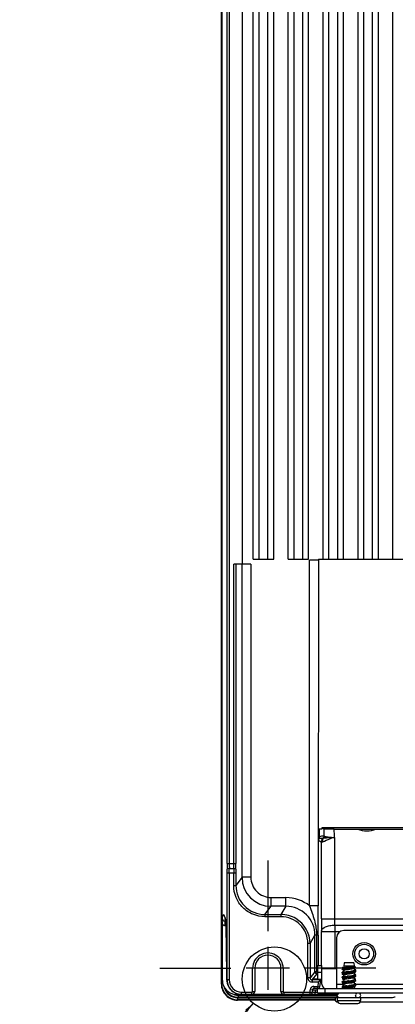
# Model space of a CAD drawing. Header units: inches. Extents: x 0 to 117, y 0 to 83.
# Tile 60 of 70: x 74.51 to 79.6, y 27.44 to 40.78. Entities that reach past the tile are written whole.
import ezdxf

# ---------------------------------------------------------------- set-up
doc = ezdxf.new("R2010")
doc.units = ezdxf.units.IN
doc.header["$LTSCALE"] = 6.431102
doc.header["$MEASUREMENT"] = 0
doc.linetypes.add('CENTER', pattern=[0.6, 0.375, -0.075, 0.075, -0.075])
doc.layers.get('0').update_dxf_attribs({"linetype": 'CONTINUOUS'})
doc.layers.add('DEFAULT_1', color=7, linetype='CENTER')
doc.styles.get("Standard").update_dxf_attribs({"font": 'txt', "width": 0.8})
doc.dimstyles.get("Standard").update_dxf_attribs({"dimtxt": 0.78125, "dimasz": 0.14, "dimexe": 0.18, "dimexo": 0.0625, "dimgap": 0.09, "dimtad": 1, "dimdec": 3, "dimzin": 4, "dimdsep": 46, "dimtxsty": 'STANDARD', "dimblk": '_FILLED', "dimblk1": '_FILLED', "dimblk2": '_FILLED', "dimcen": 0.09, "dimadec": 0, "dimazin": 0, "dimtp": 0.001, "dimtm": 0.001, "dimtfac": 1, "dimtdec": 3, "dimtofl": 0, "dimtmove": 0, "dimatfit": 3, "dimldrblk": '_FILLED', "dimfxl": 1, "dimtolj": 1, "dimtzin": 4, "dimarcsym": 0})

# ---------------------------------------------------------------- blocks, each defined once
blk = doc.blocks.new('_FILLED')
at = {"color": 0, "linetype": 'BYBLOCK'}
blk.add_solid([(0, 0), (-1, 0.143), (-1, -0.143)], dxfattribs=at)

msp = doc.modelspace()

# ---------------------------------------------------------------- linework, layer by layer
at = {"color": 7, "linetype": 'CONTINUOUS'}
for p, q in [((77.242, 35.085), (77.242, 52.905)), ((77.247, 35.397), (77.247, 52.699)), ((77.252, 28.567), (77.252, 51.481)), ((77.32, 29.35), (77.32, 51.083)), ((77.349, 51.083), (77.349, 29.35)), ((78.423, 33.472), (78.423, 49.223)), ((77.528, 33.404), (77.528, 49.184)), ((77.675, 33.472), (77.675, 49.173)), ((77.754, 33.472), (77.754, 49.088)), ((77.872, 33.472), (77.872, 49.088)), ((77.951, 33.472), (77.951, 49.173)), ((78.148, 33.472), (78.148, 49.173)), ((78.226, 33.472), (78.226, 49.088)), ((78.344, 33.472), (78.344, 49.088)), ((78.62, 33.472), (78.62, 49.173)), ((78.699, 33.472), (78.699, 49.088)), ((78.817, 33.472), (78.817, 49.088)), ((78.896, 33.472), (78.896, 49.173)), ((79.093, 33.472), (79.093, 49.173)), ((79.171, 33.472), (79.171, 49.088)), ((79.289, 33.472), (79.289, 49.088)), ((79.368, 33.472), (79.368, 49.173)), ((79.565, 33.472), (79.565, 49.173)), ((77.247, 35.369), (77.242, 35.085)), ((77.247, 35.397), (77.252, 35.397)), ((77.247, 35.397), (77.247, 35.369)), ((77.247, 35.259), (77.252, 35.258)), ((77.247, 27.723), (77.247, 35.259)), ((77.247, 35.257), (77.247, 35.252)), ((77.242, 35.083), (77.242, 35.085)), ((77.242, 34.975), (77.244, 35.085)), ((77.242, 34.977), (77.242, 34.977)), ((77.242, 27.718), (77.242, 34.975)), ((77.64, 33.404), (77.41, 33.404)), ((77.41, 29.35), (77.41, 33.404)), ((77.439, 33.405), (77.439, 29.35)), ((77.522, 29.166), (77.522, 33.404)), ((77.64, 33.404), (77.64, 29.166)), ((77.675, 33.472), (77.951, 33.472)), ((78.148, 33.472), (78.423, 33.472)), ((78.555, 33.462), (78.436, 33.462)), ((78.436, 28.778), (78.436, 33.462)), ((78.555, 33.472), (78.554, 28.778)), ((78.555, 33.472), (83.62, 33.472)), ((78.554, 29.815), (78.554, 29.704)), ((78.603, 29.815), (78.555, 29.815)), ((78.566, 29.815), (78.566, 29.713)), ((78.567, 29.815), (78.567, 29.714)), ((83.53, 29.836), (78.603, 29.836)), ((78.633, 29.818), (78.603, 29.836)), ((78.603, 29.836), (78.603, 29.815)), ((78.633, 29.724), (78.633, 29.818)), ((78.77, 29.815), (79.085, 29.815)), ((79.085, 29.815), (79.336, 29.815)), ((79.336, 29.815), (82.366, 29.815)), ((78.559, 29.672), (78.559, 29.671)), ((78.563, 29.698), (78.564, 29.697)), ((78.566, 29.713), (78.566, 29.714)), ((78.598, 28.602), (78.598, 29.64)), ((78.618, 29.693), (78.621, 29.693)), ((78.621, 29.693), (78.623, 29.693)), ((78.773, 29.704), (78.775, 28.602)), ((77.32, 29.35), (77.439, 29.35)), ((77.439, 29.221), (77.32, 29.221)), ((77.32, 27.775), (77.32, 29.221)), ((77.35, 29.285), (77.409, 29.285)), ((77.35, 29.221), (77.35, 27.775)), ((77.409, 29.055), (77.409, 29.221)), ((77.439, 29.221), (77.439, 29.055)), ((77.522, 29.166), (77.439, 29.055)), ((77.64, 29.166), (77.522, 29.166)), ((77.409, 29.055), (77.439, 29.055)), ((77.916, 28.89), (78.116, 28.89)), ((77.916, 28.772), (77.916, 28.89)), ((78.116, 28.772), (78.116, 28.89)), ((77.832, 28.661), (77.916, 28.772)), ((78.116, 28.772), (77.916, 28.772)), ((78.116, 28.772), (78.049, 28.661)), ((78.554, 28.778), (78.436, 28.778)), ((77.29, 28.571), (77.29, 28.511)), ((77.304, 28.552), (77.304, 28.558)), ((77.304, 28.555), (77.304, 28.558)), ((77.305, 28.545), (77.305, 28.541)), ((77.305, 28.541), (77.305, 28.536)), ((77.832, 28.661), (78.049, 28.661)), ((77.832, 28.661), (77.832, 28.631)), ((78.049, 28.631), (77.832, 28.631)), ((78.049, 28.661), (78.049, 28.631)), ((78.598, 28.602), (84.173, 28.602)), ((77.254, 28.537), (77.255, 27.767)), ((77.29, 28.511), (77.306, 28.51)), ((77.305, 28.536), (77.305, 28.531)), ((77.305, 28.531), (77.305, 28.522)), ((77.305, 28.522), (77.306, 28.511)), ((77.317, 27.856), (77.306, 28.511)), ((77.306, 28.5), (77.306, 28.501)), ((78.599, 28.439), (78.599, 28.43)), ((78.599, 28.43), (78.849, 28.43)), ((78.599, 27.972), (78.599, 28.43)), ((78.776, 28.516), (84.074, 28.516)), ((78.776, 28.516), (78.776, 27.925)), ((83.941, 28.444), (78.9, 28.444)), ((78.443, 28.267), (78.509, 28.379)), ((78.552, 28.379), (78.509, 28.379)), ((78.509, 27.886), (78.509, 28.379)), ((78.531, 28.379), (78.531, 27.888)), ((78.552, 28.379), (78.552, 27.972)), ((78.801, 28.346), (78.801, 27.657)), ((77.872, 28.225), (77.872, 27.64)), ((78.443, 28.267), (78.413, 28.267)), ((78.413, 27.803), (78.413, 28.267)), ((78.443, 28.267), (78.443, 27.803)), ((78.904, 28.007), (78.899, 27.96)), ((79.034, 28.007), (78.904, 28.007)), ((79.034, 28.007), (79.04, 27.96)), ((77.665, 27.933), (77.579, 27.933)), ((77.695, 27.933), (77.665, 27.933)), ((77.665, 27.618), (77.665, 27.933)), ((78.049, 27.933), (77.695, 27.933)), ((77.695, 27.933), (77.695, 27.618)), ((78.078, 27.933), (78.049, 27.933)), ((78.049, 27.618), (78.049, 27.933)), ((78.164, 27.933), (78.078, 27.933)), ((78.078, 27.933), (78.078, 27.618)), ((78.509, 27.886), (78.443, 27.803)), ((78.545, 27.888), (78.535, 27.888)), ((78.545, 27.972), (78.604, 27.972)), ((78.545, 27.972), (78.545, 27.781)), ((78.604, 27.874), (78.545, 27.874)), ((78.604, 27.716), (78.604, 27.972)), ((78.608, 27.929), (78.607, 27.919)), ((78.801, 27.925), (78.776, 27.925)), ((78.878, 27.932), (78.877, 27.933)), ((78.882, 27.943), (78.878, 27.941)), ((78.878, 27.932), (78.883, 27.929)), ((78.878, 27.916), (78.898, 27.905)), ((78.882, 27.88), (78.878, 27.878)), ((78.897, 27.89), (78.882, 27.88)), ((78.901, 27.939), (78.889, 27.932)), ((78.89, 27.948), (78.89, 27.948)), ((78.892, 27.945), (78.9, 27.947)), ((78.901, 27.876), (78.893, 27.871)), ((78.899, 27.96), (78.899, 27.939)), ((78.899, 27.916), (78.899, 27.876)), ((79.04, 27.96), (78.9, 27.96)), ((78.901, 27.876), (78.903, 27.877)), ((78.903, 27.877), (78.907, 27.879)), ((78.905, 27.932), (78.928, 27.935)), ((78.921, 27.871), (78.959, 27.876)), ((78.928, 27.935), (78.968, 27.939)), ((78.929, 27.915), (78.949, 27.918)), ((79.061, 27.948), (78.94, 27.948)), ((78.959, 27.876), (78.973, 27.877)), ((78.96, 27.919), (78.971, 27.921)), ((78.961, 27.933), (78.974, 27.934)), ((78.961, 27.888), (78.972, 27.89)), ((78.968, 27.939), (78.981, 27.941)), ((78.974, 27.934), (79.012, 27.938)), ((79.038, 27.934), (79.048, 27.94)), ((79.046, 27.903), (79.038, 27.908)), ((79.038, 27.871), (79.048, 27.877)), ((79.04, 27.96), (79.04, 27.903)), ((79.049, 27.917), (79.042, 27.921)), ((79.06, 27.894), (79.046, 27.903)), ((79.047, 27.902), (79.053, 27.904)), ((79.048, 27.94), (79.06, 27.948)), ((79.048, 27.877), (79.06, 27.885)), ((79.06, 27.91), (79.049, 27.917)), ((79.053, 27.904), (79.058, 27.905)), ((79.055, 27.897), (79.06, 27.9)), ((79.059, 27.947), (79.06, 27.948)), ((79.06, 27.948), (79.061, 27.948)), ((79.062, 27.893), (79.06, 27.894)), ((79.062, 27.902), (79.062, 27.908)), ((79.062, 27.886), (79.062, 27.892)), ((77.317, 27.856), (77.317, 27.856)), ((77.318, 27.795), (77.317, 27.804)), ((77.318, 27.785), (77.318, 27.795)), ((77.318, 27.775), (77.318, 27.785)), ((77.318, 27.765), (77.318, 27.765)), ((77.318, 27.764), (77.318, 27.764)), ((77.318, 27.763), (77.318, 27.763)), ((77.318, 27.761), (77.318, 27.762)), ((77.318, 27.76), (77.318, 27.761)), ((77.35, 27.775), (77.32, 27.775)), ((78.443, 27.803), (78.413, 27.803)), ((78.47, 27.775), (78.537, 27.859)), ((78.588, 27.775), (78.47, 27.775)), ((78.47, 27.775), (78.47, 27.746)), ((78.554, 27.746), (78.47, 27.746)), ((78.497, 27.782), (78.497, 27.79)), ((78.517, 27.79), (78.545, 27.79)), ((78.517, 27.781), (78.517, 27.79)), ((78.569, 27.781), (78.517, 27.781)), ((78.554, 27.746), (78.547, 27.687)), ((78.559, 27.75), (78.554, 27.746)), ((78.576, 27.683), (78.588, 27.775)), ((78.588, 27.781), (78.588, 27.775)), ((78.878, 27.869), (78.877, 27.87)), ((78.877, 27.799), (78.878, 27.8)), ((78.877, 27.798), (78.877, 27.799)), ((78.877, 27.751), (78.877, 27.752)), ((78.877, 27.752), (78.878, 27.752)), ((78.878, 27.869), (78.885, 27.865)), ((78.881, 27.865), (78.878, 27.863)), ((78.878, 27.853), (78.898, 27.842)), ((78.882, 27.818), (78.878, 27.815)), ((78.878, 27.806), (78.885, 27.802)), ((78.882, 27.802), (78.878, 27.8)), ((78.878, 27.79), (78.898, 27.779)), ((78.891, 27.76), (78.878, 27.752)), ((78.893, 27.871), (78.881, 27.865)), ((78.897, 27.827), (78.882, 27.818)), ((78.893, 27.809), (78.882, 27.802)), ((78.893, 27.746), (78.882, 27.739)), ((78.89, 27.756), (78.898, 27.757)), ((78.895, 27.762), (78.891, 27.76)), ((78.892, 27.819), (78.9, 27.821)), ((78.901, 27.813), (78.893, 27.809)), ((78.901, 27.75), (78.893, 27.746)), ((78.899, 27.84), (78.899, 27.813)), ((78.899, 27.777), (78.899, 27.75)), ((78.9, 27.862), (78.921, 27.865)), ((78.901, 27.75), (78.904, 27.752)), ((78.903, 27.783), (78.908, 27.784)), ((78.904, 27.743), (78.926, 27.746)), ((78.906, 27.8), (78.929, 27.803)), ((78.907, 27.806), (78.929, 27.809)), ((78.921, 27.865), (78.96, 27.87)), ((78.924, 27.851), (78.943, 27.854)), ((78.924, 27.757), (78.943, 27.76)), ((78.926, 27.746), (78.965, 27.75)), ((78.927, 27.82), (78.947, 27.823)), ((78.929, 27.809), (78.969, 27.814)), ((78.94, 27.791), (78.962, 27.794)), ((78.955, 27.806), (78.968, 27.808)), ((78.96, 27.87), (78.973, 27.871)), ((78.962, 27.794), (78.973, 27.795)), ((78.964, 27.763), (78.975, 27.764)), ((78.965, 27.857), (78.976, 27.859)), ((78.965, 27.75), (78.978, 27.752)), ((78.965, 27.744), (78.979, 27.746)), ((78.975, 27.764), (78.997, 27.768)), ((78.976, 27.859), (78.997, 27.862)), ((79.035, 27.87), (79.038, 27.871)), ((79.037, 27.745), (79.038, 27.745)), ((79.045, 27.84), (79.038, 27.845)), ((79.045, 27.777), (79.038, 27.782)), ((79.038, 27.745), (79.041, 27.747)), ((79.04, 27.871), (79.04, 27.842)), ((79.04, 27.808), (79.04, 27.779)), ((79.04, 27.745), (79.04, 27.719)), ((79.041, 27.747), (79.056, 27.756)), ((79.049, 27.854), (79.042, 27.858)), ((79.049, 27.791), (79.042, 27.795)), ((79.06, 27.831), (79.045, 27.84)), ((79.06, 27.768), (79.045, 27.777)), ((79.06, 27.847), (79.049, 27.854)), ((79.06, 27.784), (79.049, 27.791)), ((79.054, 27.772), (79.059, 27.774)), ((79.056, 27.835), (79.06, 27.837)), ((79.056, 27.819), (79.06, 27.822)), ((79.056, 27.772), (79.06, 27.774)), ((79.056, 27.756), (79.06, 27.759)), ((79.058, 27.758), (79.06, 27.759)), ((79.059, 27.821), (79.06, 27.822)), ((79.059, 27.774), (79.06, 27.774)), ((79.062, 27.846), (79.06, 27.847)), ((79.06, 27.822), (79.061, 27.822)), ((79.06, 27.774), (79.062, 27.775)), ((79.061, 27.765), (79.062, 27.766)), ((79.062, 27.839), (79.062, 27.845)), ((79.062, 27.823), (79.062, 27.829)), ((79.062, 27.76), (79.062, 27.766)), ((77.247, 27.723), (77.242, 27.718)), ((77.247, 27.723), (77.261, 27.723)), ((77.517, 27.608), (77.655, 27.608)), ((77.517, 27.578), (77.517, 27.608)), ((77.655, 27.578), (77.655, 27.608)), ((77.665, 27.618), (77.695, 27.618)), ((78.049, 27.618), (78.078, 27.618)), ((78.088, 27.608), (78.443, 27.608)), ((78.088, 27.608), (78.088, 27.578)), ((78.443, 27.608), (78.444, 27.637)), ((78.443, 27.608), (78.472, 27.607)), ((78.443, 27.578), (78.443, 27.608)), ((78.474, 27.638), (78.444, 27.639)), ((78.474, 27.638), (78.473, 27.607)), ((78.488, 27.638), (78.474, 27.638)), ((78.493, 27.687), (78.547, 27.687)), ((78.493, 27.687), (78.493, 27.657)), ((78.547, 27.657), (78.493, 27.657)), ((78.513, 27.645), (78.513, 27.607)), ((78.54, 27.638), (78.513, 27.638)), ((78.513, 27.607), (78.545, 27.607)), ((78.545, 27.598), (78.545, 27.657)), ((78.547, 27.687), (78.575, 27.683)), ((78.547, 27.657), (78.547, 27.687)), ((78.549, 27.657), (84.282, 27.657)), ((78.644, 27.657), (78.644, 27.598)), ((78.801, 27.716), (78.897, 27.716)), ((78.878, 27.727), (78.877, 27.728)), ((78.878, 27.68), (78.877, 27.681)), ((78.878, 27.664), (78.877, 27.665)), ((78.882, 27.739), (78.878, 27.737)), ((78.878, 27.727), (78.898, 27.716)), ((78.882, 27.692), (78.878, 27.689)), ((78.889, 27.68), (78.878, 27.674)), ((78.878, 27.664), (78.886, 27.659)), ((78.897, 27.701), (78.882, 27.692)), ((78.901, 27.687), (78.889, 27.68)), ((78.899, 27.714), (78.899, 27.687)), ((78.901, 27.687), (78.903, 27.688)), ((78.902, 27.674), (78.924, 27.677)), ((78.903, 27.688), (78.908, 27.69)), ((78.904, 27.737), (78.926, 27.74)), ((78.928, 27.725), (78.948, 27.729)), ((78.94, 27.696), (78.962, 27.7)), ((78.96, 27.687), (78.974, 27.688)), ((78.962, 27.7), (78.973, 27.701)), ((78.963, 27.681), (78.976, 27.682)), ((78.968, 27.669), (78.979, 27.67)), ((79.036, 27.681), (79.038, 27.682)), ((79.038, 27.682), (79.047, 27.687)), ((79.04, 27.717), (79.062, 27.704)), ((79.04, 27.716), (79.04, 27.717)), ((79.04, 27.682), (79.04, 27.656)), ((79.049, 27.728), (79.042, 27.732)), ((79.06, 27.705), (79.046, 27.714)), ((79.047, 27.713), (79.053, 27.715)), ((79.06, 27.721), (79.049, 27.728)), ((79.054, 27.709), (79.058, 27.71)), ((79.057, 27.709), (79.06, 27.711)), ((79.057, 27.694), (79.06, 27.696)), ((79.058, 27.71), (79.06, 27.711)), ((79.062, 27.704), (79.06, 27.705)), ((79.061, 27.718), (79.062, 27.718)), ((79.062, 27.713), (79.062, 27.719)), ((79.062, 27.716), (83.778, 27.716)), ((79.062, 27.703), (79.062, 27.704)), ((79.062, 27.697), (79.062, 27.703)), ((77.515, 27.578), (77.444, 27.578)), ((77.463, 27.506), (77.458, 27.501)), ((78.782, 27.501), (77.458, 27.501)), ((77.463, 27.534), (78.79, 27.534)), ((77.463, 27.534), (77.463, 27.506)), ((78.782, 27.506), (77.463, 27.506)), ((77.472, 27.567), (78.81, 27.567)), ((77.472, 27.567), (77.472, 27.539)), ((78.795, 27.539), (77.472, 27.539)), ((77.476, 27.578), (77.476, 27.571)), ((78.81, 27.571), (77.476, 27.571)), ((78.81, 27.578), (77.517, 27.578)), ((78.545, 27.598), (84.293, 27.598)), ((78.812, 27.535), (79.561, 27.535)), ((78.812, 27.535), (78.812, 27.496)), ((78.812, 27.496), (79.127, 27.496)), ((78.817, 27.476), (78.817, 27.476)), ((79.122, 27.476), (83.717, 27.476)), ((79.127, 27.535), (79.127, 27.496)), ((78.851, 27.456), (79.088, 27.456))]:
    msp.add_line(p, q, dxfattribs=at)
for points in [[(77.247, 35.258), (77.247, 35.258), (77.247, 35.258), (77.247, 35.259), (77.247, 35.259), (77.247, 35.259), (77.247, 35.259), (77.247, 35.259), (77.247, 35.259)], [(78.564, 29.697), (78.564, 29.697), (78.564, 29.697), (78.564, 29.697), (78.564, 29.697), (78.564, 29.697), (78.564, 29.697)], [(78.564, 29.697), (78.564, 29.697), (78.564, 29.697)], [(78.736, 29.704), (78.736, 29.704), (78.737, 29.703), (78.737, 29.703), (78.737, 29.703), (78.737, 29.702), (78.736, 29.702), (78.736, 29.701), (78.736, 29.701), (78.736, 29.701)], [(77.288, 28.629), (77.286, 28.631), (77.287, 28.63)], [(77.287, 28.63), (77.288, 28.626), (77.29, 28.62), (77.292, 28.614), (77.294, 28.605), (77.297, 28.594), (77.299, 28.58), (77.302, 28.564), (77.303, 28.558)], [(77.304, 28.552), (77.304, 28.552), (77.304, 28.551), (77.304, 28.55), (77.304, 28.549), (77.304, 28.548), (77.304, 28.546), (77.305, 28.545)], [(79.038, 27.808), (79.049, 27.815), (79.056, 27.819)], [(79.06, 27.658), (79.049, 27.665), (79.041, 27.669)]]:
    msp.add_lwpolyline(points, dxfattribs=at)
for centre, radius in [((79.175, 28.129), 0.152), ((77.96, 27.787), 0.435), ((79.175, 28.129), 0.128), ((79.175, 28.129), 0.0689)]:
    msp.add_circle(centre, radius, dxfattribs=at)
for centre, radius, start, end in [((79.21, 30.157), 0.364, 249.8439, 290.1561), ((78.638, 29.671), 0.0787, 160.1824, 179.8993), ((78.762, 37.112), 7.407, 269.799, 270.0801), ((84.157, 29.347), 6.837, 179.9789, 180.6201), ((82.284, 29.348), 4.934, 179.9816, 180.7297), ((72.805, 29.348), 4.605, 359.2182, 0.0197), ((71.051, 29.347), 6.388, 359.336, 0.0221), ((72.559, 29.222), 4.762, 359.9846, 0.6144), ((70.143, 29.223), 7.207, 359.9873, 0.4994), ((84.135, 29.223), 6.726, 179.4648, 180.0137), ((81.883, 29.222), 4.444, 179.3417, 180.0165), ((77.916, 29.166), 0.394, 180.0083, 269.9856), ((77.916, 29.166), 0.275, 179.978, 269.9979), ((77.832, 29.054), 0.393, 179.9748, 270.0076), ((78.116, 28.379), 0.393, 359.9557, 90.0085), ((77.291, 28.61), 0.0391, 257.9966, 268.4237), ((78.049, 28.267), 0.364, 359.9721, 89.9967), ((78.049, 28.267), 0.394, 359.9933, 59.3488), ((95.235, 28.6), 16.637, 179.9946, 180.5561), ((83.181, 28.6), 4.406, 179.9755, 181.0914), ((77.293, 28.551), 0.0409, 200.2085, 215.0106), ((77.291, 28.549), 0.0389, 245.5353, 253.0308), ((78.9, 28.346), 0.0984, 90, 180), ((77.872, 27.933), 0.207, 359.9988, 179.9999), ((77.872, 27.933), 0.177, 0, 180), ((78.537, 27.886), 0.0276, 180.02, 269.9834), ((78.503, 28.483), 0.596, 272.6265, 273.0343), ((78.564, 27.888), 0.0332, 180.7525, 189.2988), ((78.626, 27.951), 0.0279, 225.8121, 230.8477), ((78.776, 21.226), 6.699, 90.0001, 90.161), ((78.963, 27.543), 0.393, 98.483, 99.4477), ((78.995, 27.5), 0.389, 99.7098, 101.0028), ((79.003, 27.517), 0.436, 99.5731, 100.7081), ((79.157, 26.038), 1.905, 96.2803, 97.0167), ((79.042, 27.225), 0.668, 98.8809, 99.7242), ((79.05, 27.245), 0.712, 98.8246, 99.5894), ((79.123, 26.709), 1.19, 98.3848, 98.8951), ((79.517, 22.805), 5.157, 96.1881, 96.3321), ((79.277, 25.706), 2.236, 98.152, 98.4373), ((79.298, 25.528), 2.384, 98.1265, 98.3919), ((78.618, 30.427), 2.531, 278.0193, 278.5251), ((78.622, 30.371), 2.506, 278.0099, 278.5092), ((78.855, 28.84), 0.926, 278.5762, 279.2198), ((78.961, 28.429), 0.487, 278.1972, 278.8073), ((78.982, 28.297), 0.354, 278.8044, 279.5428), ((77.445, 27.768), 0.189, 180.0915, 269.951), ((72.647, 27.778), 4.671, 0.3196, 0.9583), ((77.548, 27.776), 0.23, 180.2336, 182.6843), ((77.516, 27.775), 0.198, 184.392, 201.4215), ((77.517, 27.775), 0.196, 180.0128, 186.0351), ((77.519, 27.775), 0.198, 186.028, 197.9504), ((77.517, 27.775), 0.167, 180.0034, 270.0157), ((78.47, 27.803), 0.0571, 179.9877, 269.9959), ((78.47, 27.803), 0.0275, 179.9134, 270.0654), ((78.569, 26.996), 0.786, 89.7483, 90.002), ((78.963, 27.421), 0.389, 98.2763, 99.672), ((78.965, 27.4), 0.405, 98.3453, 99.4461), ((78.961, 27.369), 0.378, 98.6931, 99.4692), ((78.974, 27.411), 0.463, 97.9649, 99.1906), ((79.022, 27.071), 0.807, 97.1974, 97.9913), ((78.985, 27.489), 0.337, 100.0021, 101.4516), ((79.183, 25.619), 2.137, 96.232, 96.919), ((79.218, 25.38), 2.441, 96.1939, 96.8038), ((79.049, 27.091), 0.708, 98.844, 99.6444), ((79.259, 25.775), 2.103, 98.036, 98.632), ((79.249, 25.745), 2.038, 98.0216, 98.6294), ((79.371, 24.963), 2.892, 98.0094, 98.4484), ((79.702, 20.925), 6.859, 96.1699, 96.2836), ((78.505, 31.122), 3.328, 278.012, 278.3933), ((78.655, 30.05), 2.277, 278.0317, 278.5835), ((77.463, 27.723), 0.217, 180.0059, 269.9941), ((77.463, 27.723), 0.189, 195.8324, 270.0044), ((77.517, 27.775), 0.197, 198.015, 251.993), ((77.515, 27.775), 0.197, 201.4778, 270.0007), ((77.655, 27.618), 0.0394, 270, 360), ((77.655, 27.618), 0.00984, 269.9965, 0.0083), ((78.088, 27.618), 0.0394, 180, 270), ((78.088, 27.618), 0.00984, 179.9854, 270.0146), ((78.443, 27.608), 0.0295, 270, 358.5), ((78.5, 27.636), 0.0564, 169.2745, 178.508), ((78.493, 27.637), 0.0197, 89.7817, 178.5), ((78.483, 28.977), 1.37, 270.1641, 271.2267), ((78.481, 25.33), 2.308, 89.2044, 89.8315), ((78.12, 28.302), 0.786, 302.3115, 302.6531), ((78.547, 27.687), 0.0295, 270, 352.5), ((78.663, 27.716), 0.0591, 180, 262.479), ((78.962, 27.358), 0.383, 98.6264, 99.4666), ((78.958, 27.317), 0.36, 98.8748, 99.4753), ((78.975, 27.215), 0.471, 97.966, 99.1805), ((79.022, 26.885), 0.804, 97.1873, 97.9907), ((79.089, 26.352), 1.341, 96.6695, 97.1971), ((78.999, 27.289), 0.411, 99.5728, 100.8316), ((79.108, 26.192), 1.496, 96.592, 97.0666), ((79.025, 27.108), 0.563, 99.1161, 100.0765), ((79.052, 26.979), 0.726, 98.8098, 99.5987), ((79.298, 24.547), 3.158, 96.1513, 96.6373), ((79.24, 25.051), 2.645, 96.3137, 96.5984), ((79.093, 26.691), 0.986, 98.5366, 99.133), ((79.34, 25.026), 2.669, 98.0254, 98.4925), ((79.404, 24.65), 3.113, 98.0219, 98.4303), ((79.582, 21.961), 5.754, 96.1817, 96.3168), ((78.558, 30.65), 2.947, 278.0238, 278.4543), ((78.66, 29.921), 2.241, 278.0156, 278.5778), ((78.592, 31.252), 3.59, 276.1384, 276.5632), ((78.662, 29.883), 2.236, 278.1471, 278.4243), ((78.82, 28.813), 1.154, 278.4198, 278.9386), ((77.472, 27.733), 0.167, 252.0732, 269.9426), ((77.476, 27.737), 0.167, 258.0169, 263.9681), ((77.518, 27.777), 0.198, 252.0626, 269.9391), ((77.476, 27.735), 0.165, 263.9625, 269.9863), ((78.817, 27.511), 0.0354, 90, 270), ((78.841, 27.566), 0.0315, 90, 220), ((78.851, 27.496), 0.0394, 180, 270), ((79.092, 27.566), 0.0337, 180.0476, 189.3895), ((79.091, 27.567), 0.0324, 152.0557, 158.4579), ((79.089, 27.568), 0.0306, 132.322, 152.0277), ((79.087, 27.496), 0.0394, 270, 360), ((79.097, 27.566), 0.0315, 300, 90)]:
    msp.add_arc(centre, radius, start, end, dxfattribs=at)
for points in [[(77.252, 35.36), (77.249, 35.362), (77.247, 35.365), (77.247, 35.369)], [(78.773, 29.704), (78.771, 29.741), (78.772, 29.778), (78.77, 29.815)], [(78.555, 29.704), (78.557, 29.701), (78.56, 29.699), (78.563, 29.698)], [(78.559, 29.672), (78.559, 29.68), (78.559, 29.69), (78.565, 29.696)], [(78.566, 29.713), (78.566, 29.708), (78.565, 29.702), (78.562, 29.698)], [(78.567, 29.714), (78.567, 29.709), (78.566, 29.702), (78.563, 29.698)], [(78.566, 29.714), (78.566, 29.708), (78.566, 29.702), (78.563, 29.698)], [(78.564, 29.697), (78.582, 29.694), (78.6, 29.693), (78.618, 29.693)], [(78.631, 29.726), (78.61, 29.723), (78.588, 29.719), (78.567, 29.714)], [(78.598, 29.64), (78.598, 29.659), (78.606, 29.679), (78.618, 29.693)], [(78.615, 29.646), (78.612, 29.662), (78.615, 29.68), (78.623, 29.693)], [(78.631, 29.726), (78.631, 29.714), (78.626, 29.702), (78.618, 29.693)], [(78.633, 29.724), (78.633, 29.713), (78.628, 29.701), (78.621, 29.693)], [(78.633, 29.722), (78.633, 29.712), (78.63, 29.701), (78.623, 29.693)], [(78.436, 28.778), (78.348, 28.849), (78.229, 28.89), (78.116, 28.89)], [(77.257, 28.633), (77.255, 28.625), (77.253, 28.618), (77.252, 28.61)], [(77.292, 28.619), (77.29, 28.625), (77.289, 28.632), (77.286, 28.638)], [(77.29, 28.571), (77.292, 28.579), (77.294, 28.587), (77.296, 28.595)], [(78.25, 28.606), (78.19, 28.641), (78.118, 28.661), (78.049, 28.661)], [(77.275, 28.514), (77.269, 28.517), (77.263, 28.522), (77.259, 28.527)], [(77.29, 28.511), (77.286, 28.511), (77.283, 28.511), (77.28, 28.512)], [(78.545, 27.862), (78.538, 27.866), (78.533, 27.874), (78.531, 27.883)], [(78.899, 27.925), (78.907, 27.926), (78.915, 27.927), (78.924, 27.928)], [(78.907, 27.879), (78.912, 27.88), (78.916, 27.881), (78.921, 27.882)], [(79.012, 27.938), (79.021, 27.94), (79.031, 27.941), (79.04, 27.942)], [(78.906, 27.815), (78.91, 27.817), (78.914, 27.818), (78.919, 27.819)], [(77.3, 27.646), (77.316, 27.613), (77.344, 27.583), (77.376, 27.565)], [(78.469, 27.68), (78.457, 27.673), (78.448, 27.66), (78.445, 27.646)], [(78.493, 27.687), (78.485, 27.687), (78.476, 27.684), (78.469, 27.68)], [(78.908, 27.69), (78.912, 27.691), (78.917, 27.692), (78.922, 27.693)], [(77.376, 27.565), (77.405, 27.548), (77.439, 27.539), (77.472, 27.539)], [(79.069, 27.542), (79.064, 27.547), (79.06, 27.554), (79.059, 27.561)], [(79.069, 27.591), (79.071, 27.593), (79.074, 27.595), (79.078, 27.596)], [(79.122, 27.547), (79.119, 27.542), (79.114, 27.537), (79.108, 27.535)], [(79.116, 27.594), (79.118, 27.592), (79.12, 27.589), (79.122, 27.586)], [(79.56, 27.535), (79.571, 27.535), (79.58, 27.543), (79.589, 27.546)]]:
    msp.add_open_spline(points, degree=3, dxfattribs=at)
for points, knots in [([(77.248, 35.267), (77.248, 35.265), (77.247, 35.263), (77.247, 35.261), (77.247, 35.259)], [0, 0, 0, 0, 0.502055, 1, 1, 1, 1]), ([(77.252, 35.272), (77.251, 35.272), (77.25, 35.27), (77.249, 35.268), (77.248, 35.267)], [0, 0, 0, 0, 0.499239, 1, 1, 1, 1]), ([(78.77, 29.815), (78.753, 29.815), (78.721, 29.816), (78.679, 29.815), (78.651, 29.818), (78.636, 29.816), (78.633, 29.818)], [0, 0, 0, 0, 0.374729, 0.694828, 0.913809, 1, 1, 1, 1]), ([(78.566, 29.713), (78.565, 29.713), (78.56, 29.71), (78.556, 29.707), (78.555, 29.704)], [0, 0, 0, 0, 0.319907, 1, 1, 1, 1]), ([(78.559, 29.67), (78.562, 29.666), (78.573, 29.654), (78.587, 29.645), (78.598, 29.64)], [0, 0, 0, 0, 0.294915, 1, 1, 1, 1]), ([(78.598, 29.64), (78.599, 29.639), (78.605, 29.643), (78.611, 29.645), (78.615, 29.646)], [0, 0, 0, 0, 0.27021, 1, 1, 1, 1]), ([(78.615, 29.646), (78.622, 29.65), (78.663, 29.667), (78.705, 29.682), (78.736, 29.701)], [0, 0, 0, 0, 0.181098, 1, 1, 1, 1]), ([(78.736, 29.701), (78.735, 29.707), (78.718, 29.703), (78.707, 29.699), (78.693, 29.701), (78.679, 29.698), (78.655, 29.696), (78.636, 29.695), (78.623, 29.693)], [0, 0, 0, 0, 0.177103, 0.266403, 0.351317, 0.510449, 0.652892, 1, 1, 1, 1]), ([(78.631, 29.726), (78.631, 29.726), (78.632, 29.725), (78.632, 29.724), (78.633, 29.724)], [0, 0, 0, 0, 0.305826, 1, 1, 1, 1]), ([(78.633, 29.722), (78.633, 29.722), (78.633, 29.723), (78.633, 29.723), (78.633, 29.724)], [0, 0, 0, 0, 0.479598, 1, 1, 1, 1]), ([(78.633, 29.722), (78.636, 29.719), (78.648, 29.717), (78.669, 29.712), (78.694, 29.711), (78.717, 29.706), (78.731, 29.708), (78.736, 29.704)], [0, 0, 0, 0, 0.111502, 0.328005, 0.633697, 0.811656, 1, 1, 1, 1]), ([(77.35, 29.285), (77.346, 29.285), (77.336, 29.285), (77.321, 29.281), (77.32, 29.273)], [0, 0, 0, 0, 0.342307, 1, 1, 1, 1]), ([(77.409, 29.285), (77.413, 29.285), (77.423, 29.285), (77.439, 29.281), (77.439, 29.273)], [0, 0, 0, 0, 0.341986, 1, 1, 1, 1]), ([(77.832, 28.631), (77.777, 28.632), (77.666, 28.653), (77.525, 28.748), (77.431, 28.888), (77.409, 29), (77.409, 29.055)], [0, 0, 0, 0, 0.250005, 0.500003, 0.749998, 1, 1, 1, 1]), ([(78.436, 28.778), (78.458, 28.713), (78.509, 28.585), (78.531, 28.447), (78.531, 28.379)], [0, 0, 0, 0, 0.500059, 1, 1, 1, 1]), ([(78.552, 28.379), (78.552, 28.412), (78.553, 28.546), (78.554, 28.679), (78.554, 28.778)], [0, 0, 0, 0, 0.253731, 1, 1, 1, 1]), ([(77.252, 28.61), (77.252, 28.602), (77.258, 28.583), (77.274, 28.574), (77.283, 28.572)], [0, 0, 0, 0, 0.498497, 1, 1, 1, 1]), ([(77.252, 28.567), (77.252, 28.564), (77.252, 28.553), (77.253, 28.543), (77.254, 28.537)], [0, 0, 0, 0, 0.352622, 1, 1, 1, 1]), ([(77.286, 28.638), (77.284, 28.646), (77.27, 28.671), (77.26, 28.642), (77.257, 28.633)], [0, 0, 0, 0, 0.453272, 1, 1, 1, 1]), ([(77.304, 28.558), (77.303, 28.564), (77.299, 28.584), (77.296, 28.604), (77.292, 28.619)], [0, 0, 0, 0, 0.291747, 1, 1, 1, 1]), ([(77.306, 28.501), (77.306, 28.507), (77.305, 28.525), (77.305, 28.543), (77.304, 28.555)], [0, 0, 0, 0, 0.343023, 1, 1, 1, 1]), ([(78.599, 28.439), (78.6, 28.464), (78.648, 28.496), (78.71, 28.512), (78.753, 28.516), (78.776, 28.516)], [0, 0, 0, 0, 0.374024, 0.667652, 1, 1, 1, 1]), ([(78.509, 27.886), (78.511, 27.888), (78.519, 27.886), (78.526, 27.887), (78.531, 27.888)], [0, 0, 0, 0, 0.273905, 1, 1, 1, 1]), ([(78.757, 27.925), (78.741, 27.925), (78.691, 27.924), (78.642, 27.924), (78.609, 27.922)], [0, 0, 0, 0, 0.325003, 1, 1, 1, 1]), ([(78.878, 27.916), (78.877, 27.917), (78.875, 27.92), (78.888, 27.923), (78.893, 27.924), (78.899, 27.925)], [0, 0, 0, 0, 0.104515, 0.377861, 1, 1, 1, 1]), ([(78.877, 27.94), (78.877, 27.94), (78.877, 27.94), (78.877, 27.941), (78.877, 27.941)], [0, 0, 0, 0, 0.436944, 1, 1, 1, 1]), ([(78.877, 27.934), (78.877, 27.936), (78.887, 27.938), (78.893, 27.94), (78.899, 27.941)], [0, 0, 0, 0, 0.285655, 1, 1, 1, 1]), ([(78.877, 27.877), (78.877, 27.877), (78.877, 27.878), (78.878, 27.878), (78.878, 27.878)], [0, 0, 0, 0, 0.41955, 1, 1, 1, 1]), ([(78.877, 27.871), (78.877, 27.873), (78.887, 27.875), (78.893, 27.877), (78.899, 27.878)], [0, 0, 0, 0, 0.28557, 1, 1, 1, 1]), ([(78.878, 27.941), (78.879, 27.942), (78.883, 27.944), (78.888, 27.945), (78.892, 27.945)], [0, 0, 0, 0, 0.164516, 1, 1, 1, 1]), ([(78.878, 27.926), (78.879, 27.926), (78.886, 27.929), (78.893, 27.93), (78.899, 27.931)], [0, 0, 0, 0, 0.152864, 1, 1, 1, 1]), ([(78.878, 27.878), (78.879, 27.879), (78.884, 27.881), (78.89, 27.882), (78.894, 27.883)], [0, 0, 0, 0, 0.159506, 1, 1, 1, 1]), ([(78.899, 27.905), (78.899, 27.908), (78.913, 27.911), (78.921, 27.913), (78.929, 27.915)], [0, 0, 0, 0, 0.291621, 1, 1, 1, 1]), ([(78.9, 27.903), (78.9, 27.904), (78.899, 27.904), (78.899, 27.905), (78.899, 27.905)], [0, 0, 0, 0, 0.560067, 1, 1, 1, 1]), ([(78.899, 27.873), (78.899, 27.873), (78.899, 27.873), (78.899, 27.874), (78.899, 27.874)], [0, 0, 0, 0, 0.544022, 1, 1, 1, 1]), ([(78.901, 27.939), (78.902, 27.94), (78.909, 27.943), (78.916, 27.944), (78.922, 27.945)], [0, 0, 0, 0, 0.15952, 1, 1, 1, 1]), ([(78.973, 27.877), (78.979, 27.878), (79.002, 27.88), (79.024, 27.883), (79.04, 27.885)], [0, 0, 0, 0, 0.282241, 1, 1, 1, 1]), ([(78.973, 27.871), (78.98, 27.872), (79.002, 27.874), (79.024, 27.877), (79.04, 27.879)], [0, 0, 0, 0, 0.282318, 1, 1, 1, 1]), ([(78.981, 27.941), (78.986, 27.941), (79.002, 27.943), (79.019, 27.945), (79.031, 27.947)], [0, 0, 0, 0, 0.272128, 1, 1, 1, 1]), ([(78.993, 27.893), (79.004, 27.895), (79.018, 27.898), (79.036, 27.9), (79.039, 27.904)], [0, 0, 0, 0, 0.668247, 1, 1, 1, 1]), ([(79.004, 27.926), (79.007, 27.926), (79.017, 27.928), (79.027, 27.93), (79.034, 27.932)], [0, 0, 0, 0, 0.310086, 1, 1, 1, 1]), ([(79.034, 27.932), (79.034, 27.933), (79.036, 27.933), (79.037, 27.934), (79.038, 27.934)], [0, 0, 0, 0, 0.556118, 1, 1, 1, 1]), ([(79.039, 27.904), (79.04, 27.904), (79.04, 27.905), (79.04, 27.905), (79.04, 27.905)], [0, 0, 0, 0, 0.534303, 1, 1, 1, 1]), ([(79.04, 27.942), (79.042, 27.943), (79.049, 27.944), (79.055, 27.945), (79.059, 27.947)], [0, 0, 0, 0, 0.327912, 1, 1, 1, 1]), ([(79.04, 27.885), (79.045, 27.886), (79.052, 27.888), (79.061, 27.89), (79.062, 27.892)], [0, 0, 0, 0, 0.683779, 1, 1, 1, 1]), ([(79.04, 27.879), (79.042, 27.88), (79.047, 27.881), (79.053, 27.882), (79.057, 27.883)], [0, 0, 0, 0, 0.305029, 1, 1, 1, 1]), ([(79.057, 27.899), (79.057, 27.899), (79.059, 27.899), (79.06, 27.9), (79.06, 27.9)], [0, 0, 0, 0, 0.562064, 1, 1, 1, 1]), ([(79.057, 27.883), (79.057, 27.883), (79.059, 27.884), (79.06, 27.884), (79.06, 27.885)], [0, 0, 0, 0, 0.563099, 1, 1, 1, 1]), ([(79.058, 27.905), (79.059, 27.905), (79.06, 27.906), (79.061, 27.906), (79.061, 27.907)], [0, 0, 0, 0, 0.565099, 1, 1, 1, 1]), ([(79.062, 27.908), (79.062, 27.908), (79.062, 27.909), (79.061, 27.91), (79.06, 27.91)], [0, 0, 0, 0, 0.402147, 1, 1, 1, 1]), ([(79.06, 27.9), (79.061, 27.9), (79.061, 27.901), (79.062, 27.901), (79.062, 27.902)], [0, 0, 0, 0, 0.56871, 1, 1, 1, 1]), ([(79.06, 27.885), (79.061, 27.885), (79.061, 27.885), (79.062, 27.886), (79.062, 27.886)], [0, 0, 0, 0, 0.575022, 1, 1, 1, 1]), ([(78.497, 27.79), (78.497, 27.79), (78.5, 27.79), (78.505, 27.791), (78.512, 27.79), (78.517, 27.79)], [0, 0, 0, 0, 0.076621, 0.292021, 1, 1, 1, 1]), ([(78.517, 27.781), (78.512, 27.781), (78.505, 27.781), (78.5, 27.782), (78.497, 27.781), (78.497, 27.782)], [0, 0, 0, 0, 0.704902, 0.922636, 1, 1, 1, 1]), ([(78.537, 27.859), (78.537, 27.859), (78.541, 27.859), (78.543, 27.86), (78.545, 27.86)], [0, 0, 0, 0, 0.279921, 1, 1, 1, 1]), ([(78.588, 27.775), (78.587, 27.774), (78.577, 27.766), (78.567, 27.757), (78.559, 27.75)], [0, 0, 0, 0, 0.113536, 1, 1, 1, 1]), ([(78.588, 27.781), (78.589, 27.782), (78.579, 27.78), (78.576, 27.781), (78.573, 27.781)], [0, 0, 0, 0, 0.3024, 1, 1, 1, 1]), ([(78.877, 27.87), (78.877, 27.87), (78.877, 27.87), (78.877, 27.87), (78.877, 27.871)], [0, 0, 0, 0, 0.545154, 1, 1, 1, 1]), ([(78.877, 27.861), (78.877, 27.861), (78.877, 27.862), (78.877, 27.862), (78.878, 27.862)], [0, 0, 0, 0, 0.432176, 1, 1, 1, 1]), ([(78.877, 27.855), (78.877, 27.857), (78.888, 27.86), (78.895, 27.861), (78.9, 27.862)], [0, 0, 0, 0, 0.284425, 1, 1, 1, 1]), ([(78.878, 27.853), (78.878, 27.853), (78.877, 27.854), (78.877, 27.855), (78.877, 27.855)], [0, 0, 0, 0, 0.599215, 1, 1, 1, 1]), ([(78.877, 27.814), (78.877, 27.814), (78.877, 27.814), (78.877, 27.815), (78.878, 27.815)], [0, 0, 0, 0, 0.427964, 1, 1, 1, 1]), ([(78.877, 27.808), (78.877, 27.81), (78.888, 27.812), (78.894, 27.814), (78.9, 27.815)], [0, 0, 0, 0, 0.284838, 1, 1, 1, 1]), ([(78.878, 27.806), (78.878, 27.806), (78.877, 27.807), (78.877, 27.807), (78.877, 27.808)], [0, 0, 0, 0, 0.597791, 1, 1, 1, 1]), ([(78.877, 27.792), (78.877, 27.794), (78.887, 27.797), (78.893, 27.798), (78.899, 27.799)], [0, 0, 0, 0, 0.285444, 1, 1, 1, 1]), ([(78.878, 27.79), (78.878, 27.79), (78.877, 27.791), (78.877, 27.791), (78.877, 27.791)], [0, 0, 0, 0, 0.572083, 1, 1, 1, 1]), ([(78.877, 27.745), (78.877, 27.747), (78.887, 27.749), (78.893, 27.751), (78.899, 27.752)], [0, 0, 0, 0, 0.285387, 1, 1, 1, 1]), ([(78.878, 27.743), (78.878, 27.743), (78.877, 27.743), (78.877, 27.744), (78.877, 27.744)], [0, 0, 0, 0, 0.576912, 1, 1, 1, 1]), ([(78.878, 27.863), (78.879, 27.863), (78.886, 27.866), (78.894, 27.867), (78.9, 27.868)], [0, 0, 0, 0, 0.1506, 1, 1, 1, 1]), ([(78.878, 27.815), (78.879, 27.816), (78.883, 27.818), (78.888, 27.819), (78.892, 27.819)], [0, 0, 0, 0, 0.16452, 1, 1, 1, 1]), ([(78.878, 27.8), (78.879, 27.8), (78.885, 27.803), (78.892, 27.804), (78.897, 27.805)], [0, 0, 0, 0, 0.154213, 1, 1, 1, 1]), ([(78.878, 27.752), (78.879, 27.753), (78.883, 27.754), (78.886, 27.755), (78.89, 27.756)], [0, 0, 0, 0, 0.169457, 1, 1, 1, 1]), ([(78.878, 27.737), (78.879, 27.737), (78.886, 27.74), (78.893, 27.741), (78.899, 27.742)], [0, 0, 0, 0, 0.152728, 1, 1, 1, 1]), ([(78.899, 27.843), (78.899, 27.844), (78.901, 27.845), (78.903, 27.846), (78.904, 27.846)], [0, 0, 0, 0, 0.384118, 1, 1, 1, 1]), ([(78.9, 27.809), (78.9, 27.809), (78.899, 27.81), (78.899, 27.811), (78.899, 27.811)], [0, 0, 0, 0, 0.567627, 1, 1, 1, 1]), ([(78.899, 27.779), (78.899, 27.78), (78.9, 27.781), (78.902, 27.782), (78.903, 27.783)], [0, 0, 0, 0, 0.358775, 1, 1, 1, 1]), ([(78.899, 27.778), (78.899, 27.778), (78.899, 27.778), (78.899, 27.779), (78.899, 27.779)], [0, 0, 0, 0, 0.536883, 1, 1, 1, 1]), ([(78.901, 27.813), (78.901, 27.814), (78.903, 27.814), (78.905, 27.815), (78.906, 27.815)], [0, 0, 0, 0, 0.435877, 1, 1, 1, 1]), ([(78.904, 27.846), (78.906, 27.846), (78.912, 27.848), (78.919, 27.85), (78.924, 27.851)], [0, 0, 0, 0, 0.191227, 1, 1, 1, 1]), ([(78.904, 27.752), (78.906, 27.752), (78.912, 27.754), (78.919, 27.756), (78.924, 27.757)], [0, 0, 0, 0, 0.192652, 1, 1, 1, 1]), ([(78.908, 27.784), (78.909, 27.785), (78.917, 27.787), (78.924, 27.788), (78.931, 27.789)], [0, 0, 0, 0, 0.202266, 1, 1, 1, 1]), ([(78.968, 27.808), (78.975, 27.808), (78.999, 27.811), (79.023, 27.813), (79.04, 27.816)], [0, 0, 0, 0, 0.281158, 1, 1, 1, 1]), ([(78.969, 27.814), (78.976, 27.814), (78.999, 27.817), (79.023, 27.819), (79.04, 27.822)], [0, 0, 0, 0, 0.281378, 1, 1, 1, 1]), ([(78.978, 27.752), (78.984, 27.752), (79.005, 27.754), (79.025, 27.757), (79.04, 27.759)], [0, 0, 0, 0, 0.282866, 1, 1, 1, 1]), ([(78.979, 27.746), (78.984, 27.746), (79.005, 27.749), (79.025, 27.751), (79.04, 27.753)], [0, 0, 0, 0, 0.282827, 1, 1, 1, 1]), ([(78.991, 27.83), (79.001, 27.831), (79.017, 27.835), (79.035, 27.837), (79.039, 27.841)], [0, 0, 0, 0, 0.655086, 1, 1, 1, 1]), ([(78.992, 27.735), (78.997, 27.736), (79.012, 27.738), (79.027, 27.74), (79.037, 27.745)], [0, 0, 0, 0, 0.33153, 1, 1, 1, 1]), ([(78.995, 27.798), (79.004, 27.8), (79.018, 27.803), (79.033, 27.805), (79.038, 27.808)], [0, 0, 0, 0, 0.632688, 1, 1, 1, 1]), ([(78.997, 27.862), (79.001, 27.863), (79.014, 27.865), (79.027, 27.867), (79.035, 27.87)], [0, 0, 0, 0, 0.32015, 1, 1, 1, 1]), ([(78.997, 27.768), (79.007, 27.769), (79.019, 27.773), (79.038, 27.775), (79.04, 27.779)], [0, 0, 0, 0, 0.689023, 1, 1, 1, 1]), ([(79.039, 27.841), (79.039, 27.841), (79.04, 27.841), (79.04, 27.842), (79.04, 27.842)], [0, 0, 0, 0, 0.556975, 1, 1, 1, 1]), ([(79.04, 27.779), (79.04, 27.78), (79.04, 27.78), (79.04, 27.78), (79.039, 27.78)], [0, 0, 0, 0, 0.467007, 1, 1, 1, 1]), ([(79.04, 27.822), (79.043, 27.823), (79.05, 27.824), (79.058, 27.825), (79.061, 27.828)], [0, 0, 0, 0, 0.370833, 1, 1, 1, 1]), ([(79.04, 27.816), (79.042, 27.817), (79.048, 27.818), (79.055, 27.819), (79.059, 27.821)], [0, 0, 0, 0, 0.324788, 1, 1, 1, 1]), ([(79.04, 27.759), (79.042, 27.76), (79.049, 27.761), (79.057, 27.762), (79.061, 27.765)], [0, 0, 0, 0, 0.355819, 1, 1, 1, 1]), ([(79.04, 27.753), (79.042, 27.754), (79.048, 27.755), (79.054, 27.756), (79.058, 27.758)], [0, 0, 0, 0, 0.319237, 1, 1, 1, 1]), ([(79.047, 27.839), (79.049, 27.84), (79.054, 27.841), (79.06, 27.842), (79.062, 27.845)], [0, 0, 0, 0, 0.381615, 1, 1, 1, 1]), ([(79.047, 27.776), (79.049, 27.777), (79.054, 27.778), (79.059, 27.779), (79.062, 27.781)], [0, 0, 0, 0, 0.363216, 1, 1, 1, 1]), ([(79.054, 27.835), (79.055, 27.835), (79.058, 27.836), (79.06, 27.837), (79.06, 27.837)], [0, 0, 0, 0, 0.581517, 1, 1, 1, 1]), ([(79.06, 27.837), (79.061, 27.837), (79.061, 27.838), (79.062, 27.838), (79.062, 27.839)], [0, 0, 0, 0, 0.570833, 1, 1, 1, 1]), ([(79.062, 27.83), (79.062, 27.83), (79.061, 27.831), (79.061, 27.831), (79.06, 27.831)], [0, 0, 0, 0, 0.422327, 1, 1, 1, 1]), ([(79.062, 27.783), (79.062, 27.783), (79.061, 27.783), (79.061, 27.784), (79.06, 27.784)], [0, 0, 0, 0, 0.422982, 1, 1, 1, 1]), ([(79.062, 27.766), (79.062, 27.767), (79.062, 27.767), (79.061, 27.768), (79.06, 27.768)], [0, 0, 0, 0, 0.402511, 1, 1, 1, 1]), ([(79.061, 27.828), (79.062, 27.828), (79.062, 27.829), (79.062, 27.829), (79.062, 27.829)], [0, 0, 0, 0, 0.545357, 1, 1, 1, 1]), ([(79.061, 27.822), (79.062, 27.822), (79.062, 27.823), (79.062, 27.823), (79.062, 27.823)], [0, 0, 0, 0, 0.550442, 1, 1, 1, 1]), ([(79.061, 27.759), (79.061, 27.759), (79.062, 27.76), (79.062, 27.76), (79.062, 27.76)], [0, 0, 0, 0, 0.566758, 1, 1, 1, 1]), ([(79.062, 27.781), (79.062, 27.781), (79.062, 27.782), (79.062, 27.782), (79.062, 27.782)], [0, 0, 0, 0, 0.543382, 1, 1, 1, 1]), ([(79.062, 27.775), (79.062, 27.775), (79.062, 27.776), (79.062, 27.776), (79.062, 27.776)], [0, 0, 0, 0, 0.541783, 1, 1, 1, 1]), ([(77.242, 27.717), (77.242, 27.662), (77.289, 27.547), (77.404, 27.501), (77.459, 27.501)], [0, 0, 0, 0, 0.500081, 1, 1, 1, 1]), ([(78.487, 27.607), (78.485, 27.607), (78.481, 27.607), (78.476, 27.607), (78.473, 27.607)], [0, 0, 0, 0, 0.360918, 1, 1, 1, 1]), ([(78.512, 27.578), (78.513, 27.578), (78.511, 27.583), (78.513, 27.587), (78.512, 27.597), (78.512, 27.603), (78.512, 27.607)], [0, 0, 0, 0, 0.075791, 0.290992, 0.615667, 1, 1, 1, 1]), ([(78.877, 27.735), (78.877, 27.736), (78.877, 27.736), (78.878, 27.736), (78.878, 27.737)], [0, 0, 0, 0, 0.424374, 1, 1, 1, 1]), ([(78.877, 27.729), (78.877, 27.731), (78.887, 27.734), (78.893, 27.735), (78.899, 27.736)], [0, 0, 0, 0, 0.285684, 1, 1, 1, 1]), ([(78.877, 27.688), (78.877, 27.688), (78.877, 27.689), (78.878, 27.689), (78.878, 27.689)], [0, 0, 0, 0, 0.424835, 1, 1, 1, 1]), ([(78.877, 27.682), (78.877, 27.682), (78.88, 27.686), (78.885, 27.686), (78.889, 27.687)], [0, 0, 0, 0, 0.112163, 1, 1, 1, 1]), ([(78.877, 27.672), (78.877, 27.672), (78.877, 27.673), (78.877, 27.673), (78.878, 27.673)], [0, 0, 0, 0, 0.432855, 1, 1, 1, 1]), ([(78.877, 27.666), (78.877, 27.668), (78.887, 27.671), (78.893, 27.672), (78.899, 27.673)], [0, 0, 0, 0, 0.285402, 1, 1, 1, 1]), ([(78.877, 27.665), (78.877, 27.665), (78.877, 27.665), (78.877, 27.666), (78.877, 27.666)], [0, 0, 0, 0, 0.550009, 1, 1, 1, 1]), ([(78.878, 27.689), (78.879, 27.69), (78.884, 27.692), (78.89, 27.693), (78.895, 27.694)], [0, 0, 0, 0, 0.157944, 1, 1, 1, 1]), ([(78.878, 27.674), (78.879, 27.674), (78.886, 27.677), (78.894, 27.678), (78.9, 27.679)], [0, 0, 0, 0, 0.151095, 1, 1, 1, 1]), ([(78.899, 27.716), (78.899, 27.717), (78.902, 27.719), (78.904, 27.72), (78.906, 27.721)], [0, 0, 0, 0, 0.331004, 1, 1, 1, 1]), ([(78.899, 27.684), (78.899, 27.684), (78.899, 27.684), (78.899, 27.685), (78.899, 27.685)], [0, 0, 0, 0, 0.540421, 1, 1, 1, 1]), ([(78.906, 27.721), (78.908, 27.721), (78.915, 27.723), (78.922, 27.724), (78.928, 27.725)], [0, 0, 0, 0, 0.198526, 1, 1, 1, 1]), ([(78.906, 27.658), (78.907, 27.658), (78.914, 27.66), (78.921, 27.661), (78.927, 27.662)], [0, 0, 0, 0, 0.197704, 1, 1, 1, 1]), ([(78.974, 27.688), (78.98, 27.689), (79.002, 27.691), (79.024, 27.694), (79.04, 27.696)], [0, 0, 0, 0, 0.282464, 1, 1, 1, 1]), ([(78.995, 27.704), (79.005, 27.706), (79.019, 27.709), (79.037, 27.711), (79.04, 27.715)], [0, 0, 0, 0, 0.676149, 1, 1, 1, 1]), ([(79, 27.673), (79.004, 27.674), (79.016, 27.676), (79.028, 27.678), (79.036, 27.681)], [0, 0, 0, 0, 0.32466, 1, 1, 1, 1]), ([(79.003, 27.685), (79.006, 27.686), (79.019, 27.687), (79.031, 27.689), (79.04, 27.69)], [0, 0, 0, 0, 0.280818, 1, 1, 1, 1]), ([(79.04, 27.696), (79.045, 27.697), (79.052, 27.699), (79.061, 27.701), (79.062, 27.703)], [0, 0, 0, 0, 0.691121, 1, 1, 1, 1]), ([(79.04, 27.69), (79.042, 27.691), (79.047, 27.692), (79.053, 27.693), (79.057, 27.694)], [0, 0, 0, 0, 0.308202, 1, 1, 1, 1]), ([(79.053, 27.715), (79.055, 27.715), (79.057, 27.716), (79.06, 27.717), (79.061, 27.718)], [0, 0, 0, 0, 0.605415, 1, 1, 1, 1]), ([(79.062, 27.719), (79.062, 27.719), (79.062, 27.72), (79.061, 27.721), (79.06, 27.721)], [0, 0, 0, 0, 0.403234, 1, 1, 1, 1]), ([(79.06, 27.711), (79.061, 27.712), (79.062, 27.712), (79.062, 27.713), (79.062, 27.713)], [0, 0, 0, 0, 0.59932, 1, 1, 1, 1]), ([(79.06, 27.696), (79.061, 27.696), (79.062, 27.696), (79.062, 27.697), (79.062, 27.697)], [0, 0, 0, 0, 0.598551, 1, 1, 1, 1]), ([(79.589, 27.546), (79.591, 27.546), (79.593, 27.547), (79.595, 27.547), (79.597, 27.547)], [0, 0, 0, 0, 0.526536, 1, 1, 1, 1])]:
    msp.add_open_spline(points, degree=3, knots=knots, dxfattribs=at)
at = {"layer": 'DEFAULT_1', "color": 7, "linetype": 'CENTER'}
for p, q in [((77.872, 29.394), (77.872, 28.433)), ((76.41, 27.933), (77.372, 27.933)), ((79.333, 27.933), (78.372, 27.933))]:
    msp.add_line(p, q, dxfattribs=at)

# ---------------------------------------------------------------- leaders
at = {"color": 7, "linetype": 'CONTINUOUS'}
msp.add_leader([(77.672, 27.46), (75.763, 25.297), (74.513, 25.297)], dimstyle='STANDARD', override={"dimtad": 0}, dxfattribs=at)

doc.saveas('drawing.dxf')
